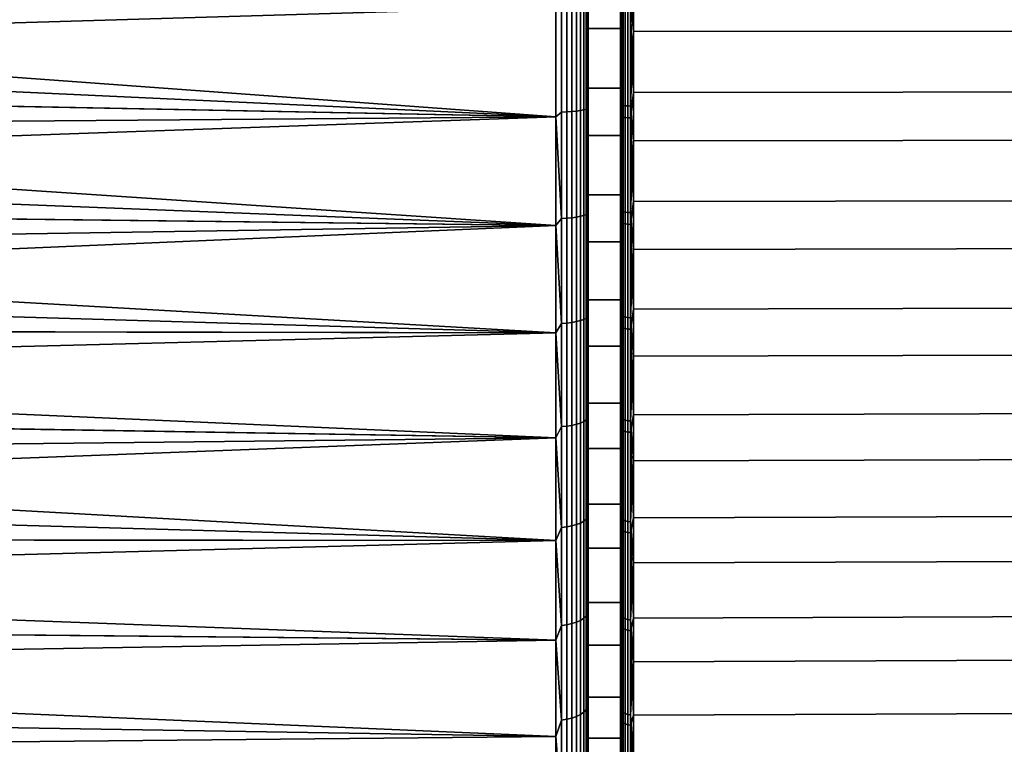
# Model space of a CAD drawing. Header units: metres. Extents: x -24 to 94, y -256 to 25.
# Tile 146 of 195: x 49 to 64, y -13 to -2. Entities that reach past the tile are written whole.
import ezdxf

# ---------------------------------------------------------------- set-up
doc = ezdxf.new("R2010")
doc.units = ezdxf.units.M
doc.layers.add('solid_10_061_003_XXX', color=7, linetype='CONTINUOUS')

msp = doc.modelspace()

# ---------------------------------------------------------------- linework, layer by layer
at = {"layer": 'solid_10_061_003_XXX'}
for points in [[(57.5, -0.371085, 65.552528), (57.5, -2.03853, 65.634842), (57.5, -1.657244, 65.556122)], [(58, -0.371097, 65.552528), (58, -2.038578, 65.634842), (57.5, -2.03853, 65.634842), (57.5, -0.371085, 65.552528)], [(58, -0.371097, 65.552528), (58, -0.374366, 65.204582), (58, -2.065858, 65.287956), (58, -2.038578, 65.634842)], [(58.00502, -1.567256, 65.206711), (58, -2.065858, 65.287956), (58, -0.374366, 65.204582)], [(58.156956, -1.576769, 65.056229), (58.201744, -0.379366, 65.004639), (58.201744, -2.084226, 65.088799)], [(58.201744, -2.084226, 65.088799), (58.201744, -0.379366, 65.004639), (70.706161, -0.377728, 65.113754), (70.706161, -2.075155, 65.197548)], [(34.57494, -1.170692, 65.027428), (57, -1.70606, 65.058281), (57, -3.404166, 65.232849), (34.541634, -1.764391, 65.06234)], [(58, -2.961337, 114.270294), (58, -1.298152, 114.41581), (57.5, -1.298162, 114.415802), (57.5, -2.961333, 114.270294)], [(57.5, -2.961333, 114.270294), (57.5, -1.298162, 114.415802), (57.5, -1.657245, 114.443878), (57.5, -3.314856, 114.274719)], [(58, -2.961337, 114.270294), (58, -3.005813, 114.615402), (58, -1.318723, 114.763161), (58, -1.298152, 114.41581)], [(58.00502, -1.751349, 114.780968), (58, -1.318723, 114.763161), (58, -3.005813, 114.615402)], [(58.156956, -1.761979, 114.931374), (58.201744, -3.027705, 114.814209), (58.201744, -1.327264, 114.962982)], [(58.201744, -1.327264, 114.962982), (58.201744, -3.027705, 114.814209), (70.706161, -3.01449, 114.705887), (70.706161, -1.321468, 114.854012)], [(57.086823, -1.669308, 114.936592), (57, -1.70606, 114.941719), (57, -3.404166, 114.767151), (57.086823, -3.331161, 114.769409)], [(57.086823, -1.669308, 65.063408), (57.086823, -3.331161, 65.230591), (57, -3.404166, 65.232849), (57, -1.70606, 65.058281)], [(57.086823, -3.331161, 65.230591), (57.086823, -1.669308, 65.063408), (57.171093, -1.6678, 65.085945), (57.171093, -3.328151, 65.252975)], [(57.086823, -1.669308, 114.936592), (57.086823, -3.331161, 114.769409), (57.171093, -3.328151, 114.747025), (57.171093, -1.6678, 114.914055)], [(57.171093, -3.328151, 65.252975), (57.171093, -1.6678, 65.085945), (57.250153, -1.665336, 65.122749), (57.250153, -3.323234, 65.289536)], [(57.171093, -1.6678, 114.914055), (57.171093, -3.328151, 114.747025), (57.250153, -3.323234, 114.710464), (57.250153, -1.665336, 114.877251)], [(57.250153, -3.323234, 65.289536), (57.250153, -1.665336, 65.122749), (57.321594, -1.661991, 65.172714), (57.321594, -3.31656, 65.339165)], [(57.250153, -1.665336, 114.877251), (57.250153, -3.323234, 114.710464), (57.321594, -3.31656, 114.660835), (57.321594, -1.661991, 114.827286)], [(57.321594, -3.31656, 65.339165), (57.321594, -1.661991, 65.172714), (57.383247, -1.657868, 65.234299), (57.383247, -3.308332, 65.400337)], [(57.321594, -1.661991, 114.827286), (57.321594, -3.31656, 114.660835), (57.383247, -3.308332, 114.599663), (57.383247, -1.657868, 114.765701)], [(57.383247, -3.308332, 65.400337), (57.383247, -1.657868, 65.234299), (57.433231, -1.653092, 65.305649), (57.433231, -3.298802, 65.471207)], [(57.383247, -1.657868, 114.765701), (57.383247, -3.308332, 114.599663), (57.433231, -3.298802, 114.528793), (57.433231, -1.653092, 114.694351)], [(57.433231, -3.298802, 65.471207), (57.433231, -1.653092, 65.305649), (57.470024, -1.647809, 65.384575), (57.470024, -3.288258, 65.549606)], [(57.433231, -1.653092, 114.694351), (57.433231, -3.298802, 114.528793), (57.470024, -3.288258, 114.450394), (57.470024, -1.647809, 114.615425)], [(57.470024, -3.288258, 65.549606), (57.470024, -1.647809, 65.384575), (57.492508, -1.642179, 65.468681), (57.492508, -3.277023, 65.633148)], [(57.470024, -1.647809, 114.615425), (57.470024, -3.288258, 114.450394), (57.492508, -3.277023, 114.366852), (57.492508, -1.642179, 114.531319)], [(57.492508, -1.642179, 65.468681), (57.5, -1.657244, 65.556122), (57.5, -3.314854, 65.725281), (57.492508, -3.277023, 65.633148)], [(57.492508, -1.642179, 114.531319), (57.492508, -3.277023, 114.366852), (57.5, -3.314856, 114.274719), (57.5, -1.657245, 114.443878)], [(57.5, -2.03853, 65.634842), (57.5, -3.314854, 65.725281), (57.5, -1.657244, 65.556122)], [(58.00502, -3.219765, 65.36676), (58, -2.065858, 65.287956), (58.00502, -1.567256, 65.206711)], [(58.00502, -3.219765, 65.36676), (58.00502, -1.567256, 65.206711), (58.019943, -1.56994, 65.164261), (58.019943, -3.225278, 65.324585)], [(58.019943, -3.225278, 65.324585), (58.019943, -1.56994, 65.164261), (58.044018, -1.572344, 65.126221), (58.044018, -3.230218, 65.286789)], [(58.044018, -3.230218, 65.286789), (58.044018, -1.572344, 65.126221), (58.076012, -1.574347, 65.094536), (58.076012, -3.234334, 65.255302)], [(58.076012, -3.234334, 65.255302), (58.076012, -1.574347, 65.094536), (58.114307, -1.575848, 65.070801), (58.114307, -3.237416, 65.23172)], [(58.114307, -3.237416, 65.23172), (58.114307, -1.575848, 65.070801), (58.156956, -1.576769, 65.056229), (58.156956, -3.239308, 65.217247)], [(58.156956, -3.239308, 65.217247), (58.156956, -1.576769, 65.056229), (58.201744, -2.084226, 65.088799)], [(34.49329, -2.368126, 114.887589), (34.431473, -2.973733, 114.82251), (57, -3.404166, 114.767151), (57, -1.70606, 114.941719)], [(34.540878, -1.767866, 114.937416), (34.49329, -2.368126, 114.887589), (57, -1.70606, 114.941719)], [(34.494244, -2.363684, 65.111992), (34.541634, -1.764391, 65.06234), (57, -3.404166, 65.232849)], [(58.00502, -1.751349, 114.780968), (58, -3.005813, 114.615402), (58.00502, -3.402624, 114.60865)], [(58.00502, -1.751349, 114.780968), (58.00502, -3.402624, 114.60865), (58.019943, -3.40845, 114.650787), (58.019943, -1.754348, 114.823395)], [(58.019943, -1.754348, 114.823395), (58.019943, -3.40845, 114.650787), (58.044018, -3.413671, 114.688538), (58.044018, -1.757035, 114.861412)], [(58.044018, -1.757035, 114.861412), (58.044018, -3.413671, 114.688538), (58.076012, -3.41802, 114.719994), (58.076012, -1.759274, 114.893089)], [(58.076012, -1.759274, 114.893089), (58.076012, -3.41802, 114.719994), (58.114307, -3.421277, 114.743553), (58.114307, -1.76095, 114.916809)], [(58.114307, -1.76095, 114.916809), (58.114307, -3.421277, 114.743553), (58.156956, -3.423277, 114.758011), (58.156956, -1.761979, 114.931374)], [(58.156956, -1.761979, 114.931374), (58.156956, -3.423277, 114.758011), (58.201744, -3.027705, 114.814209)], [(57.5, -2.03853, 65.634842), (57.5, -3.696574, 65.830765), (57.5, -3.314854, 65.725281)], [(58, -2.038578, 65.634842), (58, -3.696595, 65.830772), (57.5, -3.696574, 65.830765), (57.5, -2.03853, 65.634842)], [(58, -2.038578, 65.634842), (58, -2.065858, 65.287956), (58, -3.747573, 65.486557), (58, -3.696595, 65.830772)], [(58.00502, -3.219765, 65.36676), (58, -3.747573, 65.486557), (58, -2.065858, 65.287956)], [(58.156956, -3.239308, 65.217247), (58.201744, -2.084226, 65.088799), (58.201744, -3.779369, 65.289108)], [(58.201744, -3.779369, 65.289108), (58.201744, -2.084226, 65.088799), (70.706161, -2.075155, 65.197548), (70.706161, -3.762896, 65.39698)], [(34.432583, -2.968438, 65.176857), (34.494244, -2.363684, 65.111992), (57, -3.404166, 65.232849)], [(34.431473, -2.973733, 114.82251), (34.355297, -3.584467, 114.741699), (57, -3.404166, 114.767151)], [(34.432583, -2.968438, 65.176857), (57, -3.404166, 65.232849), (57, -5.086401, 65.522896), (34.356518, -3.578439, 65.257431)], [(57.5, -4.610671, 114.011627), (57.5, -2.961333, 114.270294), (57.5, -3.314856, 114.274719), (57.5, -4.96243, 113.992165)], [(58, -4.610701, 114.011627), (58, -2.961337, 114.270294), (57.5, -2.961333, 114.270294), (57.5, -4.610671, 114.011627)], [(58, -4.610701, 114.011627), (58, -4.678734, 114.352875), (58, -3.005813, 114.615402), (58, -2.961337, 114.270294)], [(58.00502, -3.402624, 114.60865), (58, -3.005813, 114.615402), (58, -4.678734, 114.352875)], [(58.156956, -3.423277, 114.758011), (58.201744, -4.714029, 114.549744), (58.201744, -3.027705, 114.814209)], [(58.201744, -3.027705, 114.814209), (58.201744, -4.714029, 114.549744), (70.706161, -4.693442, 114.442581), (70.706161, -3.01449, 114.705887)], [(57.086823, -3.331161, 114.769409), (57, -3.404166, 114.767151), (57.086823, -4.978137, 114.4916)], [(57.086823, -4.978137, 65.5084), (57, -3.404166, 65.232849), (57.086823, -3.331161, 65.230591)], [(57.086823, -4.978137, 65.5084), (57.086823, -3.331161, 65.230591), (57.171093, -3.328151, 65.252975), (57.171093, -4.973638, 65.530533)], [(57.086823, -3.331161, 114.769409), (57.086823, -4.978137, 114.4916), (57.171093, -4.973638, 114.469467), (57.171093, -3.328151, 114.747025)], [(57.171093, -4.973638, 65.530533), (57.171093, -3.328151, 65.252975), (57.250153, -3.323234, 65.289536), (57.250153, -4.96629, 65.566689)], [(57.171093, -3.328151, 114.747025), (57.171093, -4.973638, 114.469467), (57.250153, -4.96629, 114.433311), (57.250153, -3.323234, 114.710464)], [(57.250153, -4.96629, 65.566689), (57.250153, -3.323234, 65.289536), (57.321594, -3.31656, 65.339165), (57.321594, -4.956316, 65.615753)], [(57.250153, -3.323234, 114.710464), (57.250153, -4.96629, 114.433311), (57.321594, -4.956316, 114.384247), (57.321594, -3.31656, 114.660835)], [(57.321594, -4.956316, 65.615753), (57.321594, -3.31656, 65.339165), (57.383247, -3.308332, 65.400337), (57.383247, -4.94402, 65.676247)], [(57.321594, -3.31656, 114.660835), (57.321594, -4.956316, 114.384247), (57.383247, -4.94402, 114.323753), (57.383247, -3.308332, 114.599663)], [(57.383247, -4.94402, 65.676247), (57.383247, -3.308332, 65.400337), (57.433231, -3.298802, 65.471207), (57.433231, -4.929778, 65.746315)], [(57.383247, -3.308332, 114.599663), (57.383247, -4.94402, 114.323753), (57.433231, -4.929778, 114.253685), (57.433231, -3.298802, 114.528793)], [(57.433231, -4.929778, 65.746315), (57.433231, -3.298802, 65.471207), (57.470024, -3.288258, 65.549606), (57.470024, -4.914021, 65.823837)], [(57.433231, -3.298802, 114.528793), (57.433231, -4.929778, 114.253685), (57.470024, -4.914021, 114.176163), (57.470024, -3.288258, 114.450394)], [(57.470024, -4.914021, 65.823837), (57.470024, -3.288258, 65.549606), (57.492508, -3.277023, 65.633148), (57.492508, -4.897231, 65.906441)], [(57.470024, -3.288258, 114.450394), (57.470024, -4.914021, 114.176163), (57.492508, -4.897231, 114.093559), (57.492508, -3.277023, 114.366852)], [(57.492508, -4.897231, 65.906441), (57.492508, -3.277023, 65.633148), (57.5, -3.314854, 65.725281)], [(57.492508, -3.277023, 114.366852), (57.492508, -4.897231, 114.093559), (57.5, -3.314856, 114.274719)], [(57.492508, -4.897231, 65.906441), (57.5, -3.314854, 65.725281), (57.5, -3.696574, 65.830765), (57.5, -4.962428, 66.007835)], [(57.492508, -4.897231, 114.093559), (57.5, -4.96243, 113.992165), (57.5, -3.314856, 114.274719)], [(58.00502, -4.857894, 65.636826), (58, -3.747573, 65.486557), (58.00502, -3.219765, 65.36676)], [(58.00502, -4.857894, 65.636826), (58.00502, -3.219765, 65.36676), (58.019943, -3.225278, 65.324585), (58.019943, -4.866212, 65.595108)], [(58.019943, -4.866212, 65.595108), (58.019943, -3.225278, 65.324585), (58.044018, -3.230218, 65.286789), (58.044018, -4.873665, 65.557732)], [(58.044018, -4.873665, 65.557732), (58.044018, -3.230218, 65.286789), (58.076012, -3.234334, 65.255302), (58.076012, -4.879874, 65.526588)], [(58.076012, -4.879874, 65.526588), (58.076012, -3.234334, 65.255302), (58.114307, -3.237416, 65.23172), (58.114307, -4.884525, 65.503273)], [(58.114307, -4.884525, 65.503273), (58.114307, -3.237416, 65.23172), (58.156956, -3.239308, 65.217247), (58.156956, -4.88738, 65.488953)], [(58.156956, -4.88738, 65.488953), (58.156956, -3.239308, 65.217247), (58.201744, -3.779369, 65.289108)], [(34.264477, -4.200132, 114.644653), (34.158871, -4.820527, 114.530846), (57, -5.086401, 114.477104), (57, -3.404166, 114.767151)], [(34.355297, -3.584467, 114.741699), (34.264477, -4.200132, 114.644653), (57, -3.404166, 114.767151)], [(57.086823, -4.978137, 114.4916), (57, -3.404166, 114.767151), (57, -5.086401, 114.477104)], [(57.086823, -4.978137, 65.5084), (57, -5.086401, 65.522896), (57, -3.404166, 65.232849)], [(58.00502, -3.402624, 114.60865), (58, -4.678734, 114.352875), (58.00502, -5.038702, 114.326424)], [(58.00502, -3.402624, 114.60865), (58.00502, -5.038702, 114.326424), (58.019943, -5.04733, 114.368073), (58.019943, -3.40845, 114.650787)], [(58.019943, -3.40845, 114.650787), (58.019943, -5.04733, 114.368073), (58.044018, -5.05506, 114.405396), (58.044018, -3.413671, 114.688538)], [(58.044018, -3.413671, 114.688538), (58.044018, -5.05506, 114.405396), (58.076012, -5.061501, 114.436493), (58.076012, -3.41802, 114.719994)], [(58.076012, -3.41802, 114.719994), (58.076012, -5.061501, 114.436493), (58.114307, -5.066324, 114.459778), (58.114307, -3.421277, 114.743553)], [(58.114307, -3.421277, 114.743553), (58.114307, -5.066324, 114.459778), (58.156956, -5.069285, 114.474075), (58.156956, -3.423277, 114.758011)], [(58.156956, -3.423277, 114.758011), (58.156956, -5.069285, 114.474075), (58.201744, -4.714029, 114.549744)], [(34.265759, -4.1935, 65.354218), (34.356518, -3.578439, 65.257431), (57, -5.086401, 65.522896)], [(57.5, -3.696574, 65.830765), (57.5, -5.337252, 66.139359), (57.5, -4.962428, 66.007835)], [(58, -3.696595, 65.830772), (58, -5.337326, 66.139366), (57.5, -5.337252, 66.139359), (57.5, -3.696574, 65.830765)], [(58, -3.696595, 65.830772), (58, -3.747573, 65.486557), (58, -5.411946, 65.799507), (58, -5.337326, 66.139366)], [(58.00502, -4.857894, 65.636826), (58, -5.411946, 65.799507), (58, -3.747573, 65.486557)], [(58.156956, -4.88738, 65.488953), (58.201744, -3.779369, 65.289108), (58.201744, -5.456891, 65.604622)], [(58.201744, -5.456891, 65.604622), (58.201744, -3.779369, 65.289108), (70.706161, -3.762896, 65.39698), (70.706161, -5.433088, 65.711121)], [(34.160164, -4.813421, 65.467758), (34.265759, -4.1935, 65.354218), (57, -5.086401, 65.522896)], [(57.5, -6.238577, 113.640999), (57.5, -4.610671, 114.011627), (57.5, -4.96243, 113.992165)], [(58, -6.238595, 113.640991), (58, -4.610701, 114.011627), (57.5, -4.610671, 114.011627), (57.5, -6.238577, 113.640999)], [(58, -6.238595, 113.640991), (58, -6.329984, 113.976746), (58, -4.678734, 114.352875), (58, -4.610701, 114.011627)], [(58.00502, -5.038702, 114.326424), (58, -4.678734, 114.352875), (58, -6.329984, 113.976746)], [(58.156956, -5.069285, 114.474075), (58.201744, -6.378375, 114.170815), (58.201744, -4.714029, 114.549744)], [(58.201744, -4.714029, 114.549744), (58.201744, -6.378375, 114.170815), (70.706161, -6.350521, 114.065308), (70.706161, -4.693442, 114.442581)], [(34.158871, -4.820527, 114.530846), (34.03833, -5.445391, 114.39975), (57, -5.086401, 114.477104)], [(34.160164, -4.813421, 65.467758), (57, -5.086401, 65.522896), (57, -6.744919, 65.927071), (34.039585, -5.437943, 65.598587)], [(58.00502, -6.474327, 66.015701), (58, -5.411946, 65.799507), (58.00502, -4.857894, 65.636826)], [(58.00502, -6.474327, 66.015701), (58.00502, -4.857894, 65.636826), (58.019943, -4.866212, 65.595108), (58.019943, -6.485412, 65.97464)], [(58.019943, -6.485412, 65.97464), (58.019943, -4.866212, 65.595108), (58.044018, -4.873665, 65.557732), (58.044018, -6.495345, 65.937843)], [(58.044018, -6.495345, 65.937843), (58.044018, -4.873665, 65.557732), (58.076012, -4.879874, 65.526588), (58.076012, -6.50362, 65.907181)], [(57.086823, -4.978137, 114.4916), (57, -5.086401, 114.477104), (57.086823, -6.602878, 114.104401)], [(57.086823, -6.602878, 65.895599), (57, -5.086401, 65.522896), (57.086823, -4.978137, 65.5084)], [(57.086823, -6.602878, 65.895599), (57.086823, -4.978137, 65.5084), (57.171093, -4.973638, 65.530533), (57.171093, -6.59691, 65.917381)], [(57.086823, -4.978137, 114.4916), (57.086823, -6.602878, 114.104401), (57.171093, -6.59691, 114.082619), (57.171093, -4.973638, 114.469467)], [(57.171093, -6.59691, 65.917381), (57.171093, -4.973638, 65.530533), (57.250153, -4.96629, 65.566689), (57.250153, -6.587164, 65.952965)], [(57.171093, -4.973638, 114.469467), (57.171093, -6.59691, 114.082619), (57.250153, -6.587164, 114.047035), (57.250153, -4.96629, 114.433311)], [(57.250153, -6.587164, 65.952965), (57.250153, -4.96629, 65.566689), (57.321594, -4.956316, 65.615753), (57.321594, -6.573936, 66.001251)], [(57.250153, -4.96629, 114.433311), (57.250153, -6.587164, 114.047035), (57.321594, -6.573936, 113.998749), (57.321594, -4.956316, 114.384247)], [(57.321594, -6.573936, 66.001251), (57.321594, -4.956316, 65.615753), (57.383247, -4.94402, 65.676247), (57.383247, -6.557628, 66.060791)], [(57.321594, -4.956316, 114.384247), (57.321594, -6.573936, 113.998749), (57.383247, -6.557628, 113.939209), (57.383247, -4.94402, 114.323753)], [(57.383247, -6.557628, 66.060791), (57.383247, -4.94402, 65.676247), (57.433231, -4.929778, 65.746315), (57.433231, -6.538736, 66.129753)], [(57.383247, -4.94402, 114.323753), (57.383247, -6.557628, 113.939209), (57.433231, -6.538736, 113.870247), (57.433231, -4.929778, 114.253685)], [(57.433231, -6.538736, 66.129753), (57.433231, -4.929778, 65.746315), (57.470024, -4.914021, 65.823837), (57.470024, -6.517838, 66.206047)], [(57.433231, -4.929778, 114.253685), (57.433231, -6.538736, 113.870247), (57.470024, -6.517838, 113.793953), (57.470024, -4.914021, 114.176163)], [(57.470024, -6.517838, 66.206047), (57.470024, -4.914021, 65.823837), (57.492508, -4.897231, 65.906441), (57.492508, -6.495567, 66.287346)], [(57.470024, -4.914021, 114.176163), (57.470024, -6.517838, 113.793953), (57.492508, -6.495567, 113.712654), (57.492508, -4.897231, 114.093559)], [(57.492508, -6.495567, 66.287346), (57.492508, -4.897231, 65.906441), (57.5, -4.962428, 66.007835)], [(57.492508, -4.897231, 114.093559), (57.492508, -6.495567, 113.712654), (57.5, -4.96243, 113.992165)], [(57.492508, -6.495567, 66.287346), (57.5, -4.962428, 66.007835), (57.5, -5.337252, 66.139359), (57.5, -6.590084, 66.402954)], [(57.492508, -6.495567, 113.712654), (57.5, -6.590086, 113.597046), (57.5, -6.238577, 113.640999), (57.5, -4.96243, 113.992165)], [(58.076012, -6.50362, 65.907181), (58.076012, -4.879874, 65.526588), (58.114307, -4.884525, 65.503273), (58.114307, -6.509818, 65.884224)], [(58.114307, -6.509818, 65.884224), (58.114307, -4.884525, 65.503273), (58.156956, -4.88738, 65.488953), (58.156956, -6.513623, 65.870125)], [(58.156956, -6.513623, 65.870125), (58.156956, -4.88738, 65.488953), (58.201744, -5.456891, 65.604622)], [(33.902695, -6.074821, 114.250702), (33.751923, -6.708541, 114.083092), (57, -6.744919, 114.072929), (57, -5.086401, 114.477104)], [(34.03833, -5.445391, 114.39975), (33.902695, -6.074821, 114.250702), (57, -5.086401, 114.477104)], [(57.086823, -6.602878, 114.104401), (57, -5.086401, 114.477104), (57, -6.744919, 114.072929)], [(57.086823, -6.602878, 65.895599), (57, -6.744919, 65.927071), (57, -5.086401, 65.522896)], [(58.00502, -5.038702, 114.326424), (58, -6.329984, 113.976746), (58.00502, -6.652276, 113.935555)], [(58.00502, -5.038702, 114.326424), (58.00502, -6.652276, 113.935555), (58.019943, -6.663666, 113.976532), (58.019943, -5.04733, 114.368073)], [(58.019943, -5.04733, 114.368073), (58.019943, -6.663666, 113.976532), (58.044018, -6.673872, 114.013252), (58.044018, -5.05506, 114.405396)], [(58.044018, -5.05506, 114.405396), (58.044018, -6.673872, 114.013252), (58.076012, -6.682375, 114.043854), (58.076012, -5.061501, 114.436493)], [(58.076012, -5.061501, 114.436493), (58.076012, -6.682375, 114.043854), (58.114307, -6.688743, 114.066765), (58.114307, -5.066324, 114.459778)], [(58.114307, -5.066324, 114.459778), (58.114307, -6.688743, 114.066765), (58.156956, -6.692653, 114.080833), (58.156956, -5.069285, 114.474075)], [(58.156956, -5.069285, 114.474075), (58.156956, -6.692653, 114.080833), (58.201744, -6.378375, 114.170815)], [(33.903858, -6.067172, 65.747383), (34.039585, -5.437943, 65.598587), (57, -6.744919, 65.927071)], [(57.5, -5.337252, 66.139359), (57.5, -6.953189, 66.559227), (57.5, -6.590084, 66.402954)], [(58, -5.337326, 66.139366), (58, -6.953211, 66.559242), (57.5, -6.953189, 66.559227), (57.5, -5.337252, 66.139359)], [(58, -5.337326, 66.139366), (58, -5.411946, 65.799507), (58, -7.050957, 66.225288), (58, -6.953211, 66.559242)], [(58.00502, -6.474327, 66.015701), (58, -7.050957, 66.225288), (58, -5.411946, 65.799507)], [(58.156956, -6.513623, 65.870125), (58.201744, -5.456891, 65.604622), (58.201744, -7.10897, 66.03389)], [(58.201744, -7.10897, 66.03389), (58.201744, -5.456891, 65.604622), (70.706161, -5.433088, 65.711121), (70.706161, -7.07795, 66.138512)], [(33.752937, -6.700829, 65.914757), (33.903858, -6.067172, 65.747383), (57, -6.744919, 65.927071)], [(57.5, -7.837295, 113.160164), (57.5, -6.238577, 113.640999), (57.5, -6.590086, 113.597046)], [(58, -7.837356, 113.160149), (58, -6.238595, 113.640991), (57.5, -6.238577, 113.640999), (57.5, -7.837295, 113.160164)], [(58, -7.837356, 113.160149), (58, -7.951573, 113.488838), (58, -6.329984, 113.976746), (58, -6.238595, 113.640991)], [(58.00502, -6.652276, 113.935555), (58, -6.329984, 113.976746), (58, -7.951573, 113.488838)], [(58.156956, -6.692653, 114.080833), (58.201744, -8.012981, 113.679192), (58.201744, -6.378375, 114.170815)], [(58.201744, -6.378375, 114.170815), (58.201744, -8.012981, 113.679192), (70.706161, -7.978002, 113.575829), (70.706161, -6.350521, 114.065308)], [(57.383247, -8.141947, 66.552246), (57.383247, -6.557628, 66.060791), (57.433231, -6.538736, 66.129753), (57.433231, -8.118491, 66.619797)], [(57.383247, -6.557628, 113.939209), (57.383247, -8.141947, 113.447754), (57.433231, -8.118491, 113.380203), (57.433231, -6.538736, 113.870247)], [(57.433231, -8.118491, 66.619797), (57.433231, -6.538736, 66.129753), (57.470024, -6.517838, 66.206047), (57.470024, -8.092544, 66.694527)], [(57.433231, -6.538736, 113.870247), (57.433231, -8.118491, 113.380203), (57.470024, -8.092544, 113.305473), (57.470024, -6.517838, 113.793953)], [(57.470024, -8.092544, 66.694527), (57.470024, -6.517838, 66.206047), (57.492508, -6.495567, 66.287346), (57.492508, -8.064892, 66.774155)], [(57.470024, -6.517838, 113.793953), (57.470024, -8.092544, 113.305473), (57.492508, -8.064892, 113.225845), (57.492508, -6.495567, 113.712654)], [(57.492508, -8.064892, 66.774155), (57.492508, -6.495567, 66.287346), (57.5, -6.590084, 66.402954)], [(57.492508, -6.495567, 113.712654), (57.492508, -8.064892, 113.225845), (57.5, -6.590086, 113.597046)], [(58.00502, -8.061843, 66.501701), (58, -7.050957, 66.225288), (58.00502, -6.474327, 66.015701)], [(58.00502, -8.061843, 66.501701), (58.00502, -6.474327, 66.015701), (58.019943, -6.485412, 65.97464), (58.019943, -8.075646, 66.461464)], [(58.019943, -8.075646, 66.461464), (58.019943, -6.485412, 65.97464), (58.044018, -6.495345, 65.937843), (58.044018, -8.088015, 66.425415)], [(58.044018, -8.088015, 66.425415), (58.044018, -6.495345, 65.937843), (58.076012, -6.50362, 65.907181), (58.076012, -8.09832, 66.395378)], [(58.076012, -8.09832, 66.395378), (58.076012, -6.50362, 65.907181), (58.114307, -6.509818, 65.884224), (58.114307, -8.106037, 66.372887)], [(58.114307, -8.106037, 66.372887), (58.114307, -6.509818, 65.884224), (58.156956, -6.513623, 65.870125), (58.156956, -8.110775, 66.359077)], [(58.156956, -8.110775, 66.359077), (58.156956, -6.513623, 65.870125), (58.201744, -7.10897, 66.03389)], [(33.752937, -6.700829, 65.914757), (57, -6.744919, 65.927071), (57, -8.37199, 66.443474), (33.586758, -7.338581, 66.101357)], [(57.086823, -6.602878, 114.104401), (57, -6.744919, 114.072929), (57.086823, -8.19813, 113.60955)], [(57.086823, -8.19813, 66.39045), (57, -6.744919, 65.927071), (57.086823, -6.602878, 65.895599)], [(57.086823, -8.19813, 66.39045), (57.086823, -6.602878, 65.895599), (57.171093, -6.59691, 65.917381), (57.171093, -8.190721, 66.411789)], [(57.086823, -6.602878, 114.104401), (57.086823, -8.19813, 113.60955), (57.171093, -8.190721, 113.588211), (57.171093, -6.59691, 114.082619)], [(57.171093, -8.190721, 66.411789), (57.171093, -6.59691, 65.917381), (57.250153, -6.587164, 65.952965), (57.250153, -8.178619, 66.446632)], [(57.171093, -6.59691, 114.082619), (57.171093, -8.190721, 113.588211), (57.250153, -8.178619, 113.553368), (57.250153, -6.587164, 114.047035)], [(57.250153, -8.178619, 66.446632), (57.250153, -6.587164, 65.952965), (57.321594, -6.573936, 66.001251), (57.321594, -8.162194, 66.493935)], [(57.250153, -6.587164, 114.047035), (57.250153, -8.178619, 113.553368), (57.321594, -8.162194, 113.506065), (57.321594, -6.573936, 113.998749)], [(57.321594, -8.162194, 66.493935), (57.321594, -6.573936, 66.001251), (57.383247, -6.557628, 66.060791), (57.383247, -8.141947, 66.552246)], [(57.321594, -6.573936, 113.998749), (57.321594, -8.162194, 113.506065), (57.383247, -8.141947, 113.447754), (57.383247, -6.557628, 113.939209)], [(57.492508, -8.064892, 66.774155), (57.5, -6.590084, 66.402954), (57.5, -6.953189, 66.559227), (57.5, -8.187317, 66.908493)], [(57.492508, -8.064892, 113.225845), (57.5, -8.187319, 113.091507), (57.5, -7.837295, 113.160164), (57.5, -6.590086, 113.597046)], [(58.00502, -6.652276, 113.935555), (58, -7.951573, 113.488838), (58.00502, -8.236139, 113.437775)], [(58.00502, -6.652276, 113.935555), (58.00502, -8.236139, 113.437775), (58.019943, -8.250241, 113.477905), (58.019943, -6.663666, 113.976532)], [(58.019943, -6.663666, 113.976532), (58.019943, -8.250241, 113.477905), (58.044018, -8.262877, 113.513863), (58.044018, -6.673872, 114.013252)], [(58.044018, -6.673872, 114.013252), (58.044018, -8.262877, 113.513863), (58.076012, -8.273404, 113.543823), (58.076012, -6.682375, 114.043854)], [(58.076012, -6.682375, 114.043854), (58.076012, -8.273404, 113.543823), (58.114307, -8.281289, 113.566261), (58.114307, -6.688743, 114.066765)], [(58.114307, -6.688743, 114.066765), (58.114307, -8.281289, 113.566261), (58.156956, -8.28613, 113.580032), (58.156956, -6.692653, 114.080833)], [(58.156956, -6.692653, 114.080833), (58.156956, -8.28613, 113.580032), (58.201744, -8.012981, 113.679192)], [(33.585953, -7.34622, 113.896301), (33.404697, -7.988399, 113.689354), (57, -8.37199, 113.556526), (57, -6.744919, 114.072929)], [(33.751923, -6.708541, 114.083092), (33.585953, -7.34622, 113.896301), (57, -6.744919, 114.072929)], [(57.086823, -8.19813, 113.60955), (57, -6.744919, 114.072929), (57, -8.37199, 113.556526)], [(57.086823, -8.19813, 66.39045), (57, -8.37199, 66.443474), (57, -6.744919, 65.927071)], [(57.5, -6.953189, 66.559227), (57.5, -8.536559, 67.088348), (57.5, -8.187317, 66.908493)], [(58, -6.953211, 66.559242), (58, -8.536638, 67.088379), (57.5, -8.536559, 67.088348), (57.5, -6.953189, 66.559227)], [(58, -6.953211, 66.559242), (58, -7.050957, 66.225288), (58, -8.657196, 66.761971), (58, -8.536638, 67.088379)], [(58.00502, -8.061843, 66.501701), (58, -8.657196, 66.761971), (58, -7.050957, 66.225288)], [(58.156956, -8.110775, 66.359077), (58.201744, -7.10897, 66.03389), (58.201744, -8.727904, 66.57489)], [(58.201744, -8.727904, 66.57489), (58.201744, -7.10897, 66.03389), (70.706161, -7.07795, 66.138512), (70.706161, -8.689816, 66.677155)], [(33.405247, -7.980947, 66.308136), (33.586758, -7.338581, 66.101357), (57, -8.37199, 66.443474)], [(57.5, -9.399594, 112.571312), (57.5, -7.837295, 113.160164), (57.5, -8.187319, 113.091507)], [(58, -9.399615, 112.571304), (58, -7.837356, 113.160149), (57.5, -7.837295, 113.160164), (57.5, -9.399594, 112.571312)], [(58, -9.399615, 112.571304), (58, -9.536215, 112.891342), (58, -7.951573, 113.488838), (58, -7.837356, 113.160149)], [(33.404697, -7.988399, 113.689354), (33.208134, -8.634985, 113.461395), (57, -8.37199, 113.556526)], [(33.405247, -7.980947, 66.308136), (57, -8.37199, 66.443474), (57, -9.960028, 67.069717), (33.208374, -8.627829, 66.535973)], [(57.470024, -9.631105, 67.287094), (57.470024, -8.092544, 66.694527), (57.492508, -8.064892, 66.774155), (57.492508, -9.598198, 67.3647)], [(57.470024, -8.092544, 113.305473), (57.470024, -9.631105, 112.712906), (57.492508, -9.598198, 112.6353), (57.492508, -8.064892, 113.225845)], [(57.492508, -9.598198, 67.3647), (57.492508, -8.064892, 66.774155), (57.5, -8.187317, 66.908493)], [(57.492508, -8.064892, 113.225845), (57.492508, -9.598198, 112.6353), (57.5, -8.187319, 113.091507)], [(58.00502, -8.236139, 113.437775), (58, -7.951573, 113.488838), (58, -9.536215, 112.891342)], [(58.00502, -9.613354, 67.092644), (58, -8.657196, 66.761971), (58.00502, -8.061843, 66.501701)], [(58.00502, -9.613354, 67.092644), (58.00502, -8.061843, 66.501701), (58.019943, -8.075646, 66.461464), (58.019943, -9.629813, 67.053421)], [(58.019943, -9.629813, 67.053421), (58.019943, -8.075646, 66.461464), (58.044018, -8.088015, 66.425415), (58.044018, -9.644562, 67.01828)], [(58.156956, -8.28613, 113.580032), (58.201744, -9.610227, 113.077164), (58.201744, -8.012981, 113.679192)], [(58.201744, -8.012981, 113.679192), (58.201744, -9.610227, 113.077164), (70.706161, -9.568274, 112.976425), (70.706161, -7.978002, 113.575829)], [(57.086823, -8.19813, 113.60955), (57, -8.37199, 113.556526), (57.086823, -9.756766, 113.009254)], [(57.086823, -9.756766, 66.990746), (57, -8.37199, 66.443474), (57.086823, -8.19813, 66.39045)], [(57.086823, -9.756766, 66.990746), (57.086823, -8.19813, 66.39045), (57.171093, -8.190721, 66.411789), (57.171093, -9.747949, 67.011543)], [(57.086823, -8.19813, 113.60955), (57.086823, -9.756766, 113.009254), (57.171093, -9.747949, 112.988457), (57.171093, -8.190721, 113.588211)], [(57.171093, -9.747949, 67.011543), (57.171093, -8.190721, 66.411789), (57.250153, -8.178619, 66.446632), (57.250153, -9.733546, 67.045502)], [(57.171093, -8.190721, 113.588211), (57.171093, -9.747949, 112.988457), (57.250153, -9.733546, 112.954498), (57.250153, -8.178619, 113.553368)], [(57.250153, -9.733546, 67.045502), (57.250153, -8.178619, 66.446632), (57.321594, -8.162194, 66.493935), (57.321594, -9.714, 67.091606)], [(57.250153, -8.178619, 113.553368), (57.250153, -9.733546, 112.954498), (57.321594, -9.714, 112.908394), (57.321594, -8.162194, 113.506065)], [(57.321594, -9.714, 67.091606), (57.321594, -8.162194, 66.493935), (57.383247, -8.141947, 66.552246), (57.383247, -9.689901, 67.14843)], [(57.321594, -8.162194, 113.506065), (57.321594, -9.714, 112.908394), (57.383247, -9.689901, 112.85157), (57.383247, -8.141947, 113.447754)], [(57.383247, -9.689901, 67.14843), (57.383247, -8.141947, 66.552246), (57.433231, -8.118491, 66.619797), (57.433231, -9.661987, 67.214264)], [(57.383247, -8.141947, 113.447754), (57.383247, -9.689901, 112.85157), (57.433231, -9.661987, 112.785736), (57.433231, -8.118491, 113.380203)], [(57.433231, -9.661987, 67.214264), (57.433231, -8.118491, 66.619797), (57.470024, -8.092544, 66.694527), (57.470024, -9.631105, 67.287094)], [(57.433231, -8.118491, 113.380203), (57.433231, -9.661987, 112.785736), (57.470024, -9.631105, 112.712906), (57.470024, -8.092544, 113.305473)], [(57.492508, -9.598198, 67.3647), (57.5, -8.187317, 66.908493), (57.5, -8.536559, 67.088348), (57.5, -9.745144, 67.521523)], [(57.492508, -9.598198, 112.6353), (57.5, -9.745146, 112.478477), (57.5, -9.399594, 112.571312), (57.5, -8.187319, 113.091507)], [(58.044018, -9.644562, 67.01828), (58.044018, -8.088015, 66.425415), (58.076012, -8.09832, 66.395378), (58.076012, -9.65685, 66.988998)], [(58.076012, -9.65685, 66.988998), (58.076012, -8.09832, 66.395378), (58.114307, -8.106037, 66.372887), (58.114307, -9.666053, 66.967072)], [(58.114307, -9.666053, 66.967072), (58.114307, -8.106037, 66.372887), (58.156956, -8.110775, 66.359077), (58.156956, -9.671702, 66.953606)], [(58.156956, -9.671702, 66.953606), (58.156956, -8.110775, 66.359077), (58.201744, -8.727904, 66.57489)], [(32.996166, -9.286447, 113.211243), (32.769058, -9.942319, 112.937965), (57, -9.960028, 112.930283), (57, -8.37199, 113.556526)], [(33.208134, -8.634985, 113.461395), (32.996166, -9.286447, 113.211243), (57, -8.37199, 113.556526)], [(57.086823, -9.756766, 113.009254), (57, -8.37199, 113.556526), (57, -9.960028, 112.930283)], [(57.086823, -9.756766, 66.990746), (57, -9.960028, 67.069717), (57, -8.37199, 66.443474)], [(58.00502, -8.236139, 113.437775), (58, -9.536215, 112.891342), (58.00502, -9.783218, 112.835327)], [(58.00502, -8.236139, 113.437775), (58.00502, -9.783218, 112.835327), (58.019943, -9.799969, 112.874428), (58.019943, -8.250241, 113.477905)], [(58.019943, -8.250241, 113.477905), (58.019943, -9.799969, 112.874428), (58.044018, -9.814979, 112.909454), (58.044018, -8.262877, 113.513863)], [(58.044018, -8.262877, 113.513863), (58.044018, -9.814979, 112.909454), (58.076012, -9.827483, 112.938644), (58.076012, -8.273404, 113.543823)], [(58.076012, -8.273404, 113.543823), (58.076012, -9.827483, 112.938644), (58.114307, -9.836848, 112.960503), (58.114307, -8.281289, 113.566261)], [(58.114307, -8.281289, 113.566261), (58.114307, -9.836848, 112.960503), (58.156956, -9.842598, 112.973923), (58.156956, -8.28613, 113.580032)], [(58.156956, -8.28613, 113.580032), (58.156956, -9.842598, 112.973923), (58.201744, -9.610227, 113.077164)], [(32.996063, -9.279692, 66.786057), (33.208374, -8.627829, 66.535973), (57, -9.960028, 67.069717)], [(57.5, -8.536559, 67.088348), (57.5, -10.080271, 67.72435), (57.5, -9.745144, 67.521523)], [(58, -8.536638, 67.088379), (58, -10.080287, 67.724358), (57.5, -10.080271, 67.72435), (57.5, -8.536559, 67.088348)], [(58, -8.536638, 67.088379), (58, -8.657196, 66.761971), (58, -10.222968, 67.40699), (58, -10.080287, 67.724358)], [(58.00502, -9.613354, 67.092644), (58, -10.222968, 67.40699), (58, -8.657196, 66.761971)], [(58.156956, -9.671702, 66.953606), (58.201744, -8.727904, 66.57489), (58.201744, -10.306144, 67.225113)], [(58.201744, -10.306144, 67.225113), (58.201744, -8.727904, 66.57489), (70.706161, -8.689816, 66.677155), (70.706161, -10.261167, 67.324539)], [(32.768585, -9.936067, 67.059326), (32.996063, -9.279692, 66.786057), (57, -9.960028, 67.069717)], [(57.5, -10.917932, 111.877281), (57.5, -9.399594, 112.571312), (57.5, -9.745146, 112.478477)], [(58, -10.918006, 111.877243), (58, -9.399615, 112.571304), (57.5, -9.399594, 112.571312), (57.5, -10.917932, 111.877281)], [(58, -10.918006, 111.877243), (58, -11.076256, 112.187149), (58, -9.536215, 112.891342), (58, -9.399615, 112.571304)], [(57.470024, -11.126654, 67.981094), (57.470024, -9.631105, 67.287094), (57.492508, -9.598198, 67.3647), (57.492508, -11.088635, 68.056335)], [(57.470024, -9.631105, 112.712906), (57.470024, -11.126654, 112.018906), (57.492508, -11.088635, 111.943665), (57.492508, -9.598198, 112.6353)], [(57.492508, -11.088635, 68.056335), (57.492508, -9.598198, 67.3647), (57.5, -9.745144, 67.521523)], [(57.492508, -9.598198, 112.6353), (57.492508, -11.088635, 111.943665), (57.5, -9.745146, 112.478477)], [(58.00502, -9.783218, 112.835327), (58, -9.536215, 112.891342), (58, -11.076256, 112.187149)], [(58.201744, -9.610227, 113.077164), (58.201744, -11.162665, 112.367538), (70.706161, -11.113928, 112.269905), (70.706161, -9.568274, 112.976425)], [(57.086823, -11.271827, 67.69381), (57.086823, -9.756766, 66.990746), (57.171093, -9.747949, 67.011543), (57.171093, -11.26164, 67.713966)], [(57.086823, -9.756766, 113.009254), (57.086823, -11.271827, 112.30619), (57.171093, -11.26164, 112.286034), (57.171093, -9.747949, 112.988457)], [(57.171093, -11.26164, 67.713966), (57.171093, -9.747949, 67.011543), (57.250153, -9.733546, 67.045502), (57.250153, -11.245002, 67.746895)], [(57.171093, -9.747949, 112.988457), (57.171093, -11.26164, 112.286034), (57.250153, -11.245002, 112.253105), (57.250153, -9.733546, 112.954498)], [(57.250153, -11.245002, 67.746895), (57.250153, -9.733546, 67.045502), (57.321594, -9.714, 67.091606), (57.321594, -11.222419, 67.791588)], [(57.250153, -9.733546, 112.954498), (57.250153, -11.245002, 112.253105), (57.321594, -11.222419, 112.208412), (57.321594, -9.714, 112.908394)], [(57.321594, -11.222419, 67.791588), (57.321594, -9.714, 67.091606), (57.383247, -9.689901, 67.14843), (57.383247, -11.194579, 67.84668)], [(57.321594, -9.714, 112.908394), (57.321594, -11.222419, 112.208412), (57.383247, -11.194579, 112.15332), (57.383247, -9.689901, 112.85157)], [(57.383247, -11.194579, 67.84668), (57.383247, -9.689901, 67.14843), (57.433231, -9.661987, 67.214264), (57.433231, -11.16233, 67.9105)], [(57.383247, -9.689901, 112.85157), (57.383247, -11.194579, 112.15332), (57.433231, -11.16233, 112.0895), (57.433231, -9.661987, 112.785736)], [(57.433231, -11.16233, 67.9105), (57.433231, -9.661987, 67.214264), (57.470024, -9.631105, 67.287094), (57.470024, -11.126654, 67.981094)], [(57.433231, -9.661987, 112.785736), (57.433231, -11.16233, 112.0895), (57.470024, -11.126654, 112.018906), (57.470024, -9.631105, 112.712906)], [(57.492508, -11.088635, 68.056335), (57.5, -9.745144, 67.521523), (57.5, -10.080271, 67.72435), (57.5, -11.256489, 68.238991)], [(57.492508, -11.088635, 111.943665), (57.5, -11.25649, 111.761009), (57.5, -10.917932, 111.877281), (57.5, -9.745146, 112.478477)], [(58.00502, -11.121928, 67.785904), (58, -10.222968, 67.40699), (58.00502, -9.613354, 67.092644)], [(58.00502, -11.121928, 67.785904), (58.00502, -9.613354, 67.092644), (58.019943, -9.629813, 67.053421), (58.019943, -11.140971, 67.747864)], [(58.019943, -11.140971, 67.747864), (58.019943, -9.629813, 67.053421), (58.044018, -9.644562, 67.01828), (58.044018, -11.158034, 67.713783)], [(58.044018, -11.158034, 67.713783), (58.044018, -9.644562, 67.01828), (58.076012, -9.65685, 66.988998), (58.076012, -11.17225, 67.685394)], [(58.076012, -11.17225, 67.685394), (58.076012, -9.65685, 66.988998), (58.114307, -9.666053, 66.967072), (58.114307, -11.182897, 67.664131)], [(58.114307, -11.182897, 67.664131), (58.114307, -9.666053, 66.967072), (58.156956, -9.671702, 66.953606), (58.156956, -11.189434, 67.65107)], [(58.156956, -9.842598, 112.973923), (58.201744, -11.162665, 112.367538), (58.201744, -9.610227, 113.077164)], [(58.156956, -11.189434, 67.65107), (58.156956, -9.671702, 66.953606), (58.201744, -10.306144, 67.225113)], [(57.086823, -9.756766, 113.009254), (57, -9.960028, 112.930283), (57.086823, -11.271827, 112.30619)], [(57.086823, -11.271827, 67.69381), (57, -9.960028, 67.069717), (57.086823, -9.756766, 66.990746)], [(58.00502, -9.783218, 112.835327), (58, -11.076256, 112.187149), (58.00502, -11.286603, 112.130882)], [(58.00502, -9.783218, 112.835327), (58.00502, -11.286603, 112.130882), (58.019943, -11.305927, 112.168777), (58.019943, -9.799969, 112.874428)], [(58.019943, -9.799969, 112.874428), (58.019943, -11.305927, 112.168777), (58.044018, -11.323243, 112.202728), (58.044018, -9.814979, 112.909454)], [(58.044018, -9.814979, 112.909454), (58.044018, -11.323243, 112.202728), (58.076012, -11.337669, 112.231018), (58.076012, -9.827483, 112.938644)], [(58.076012, -9.827483, 112.938644), (58.076012, -11.337669, 112.231018), (58.114307, -11.348475, 112.252205), (58.114307, -9.836848, 112.960503)], [(58.114307, -9.836848, 112.960503), (58.114307, -11.348475, 112.252205), (58.156956, -11.355107, 112.265213), (58.156956, -9.842598, 112.973923)], [(58.156956, -9.842598, 112.973923), (58.156956, -11.355107, 112.265213), (58.201744, -11.162665, 112.367538)], [(32.527016, -10.601808, 112.640709), (32.270546, -11.263856, 112.318726), (57, -11.501626, 112.197128), (57, -9.960028, 112.930283)], [(32.768585, -9.936067, 67.059326), (57, -9.960028, 67.069717), (57, -11.501626, 67.802872), (32.526146, -10.596157, 67.356644)], [(32.769058, -9.942319, 112.937965), (32.527016, -10.601808, 112.640709), (57, -9.960028, 112.930283)], [(57.086823, -11.271827, 112.30619), (57, -9.960028, 112.930283), (57, -11.501626, 112.197128)], [(57.086823, -11.271827, 67.69381), (57, -11.501626, 67.802872), (57, -9.960028, 67.069717)], [(57.5, -10.080271, 67.72435), (57.5, -11.576857, 68.464149), (57.5, -11.256489, 68.238991)], [(58, -10.080287, 67.724358), (58, -11.576918, 68.46418), (57.5, -11.576857, 68.464149), (57.5, -10.080271, 67.72435)], [(58, -10.080287, 67.724358), (58, -10.222968, 67.40699), (58, -11.741142, 68.157417), (58, -11.576918, 68.46418)], [(58.00502, -11.121928, 67.785904), (58, -11.741142, 68.157417), (58, -10.222968, 67.40699)], [(58.156956, -11.189434, 67.65107), (58.201744, -10.306144, 67.225113), (58.201744, -11.836332, 67.981529)], [(58.201744, -11.836332, 67.981529), (58.201744, -10.306144, 67.225113), (70.706161, -10.261167, 67.324539), (70.706161, -11.784672, 68.077644)], [(32.269283, -11.258918, 67.67878), (32.526146, -10.596157, 67.356644), (57, -11.501626, 67.802872)], [(57.5, -12.385503, 111.081169), (57.5, -10.917932, 111.877281), (57.5, -11.25649, 111.761009)], [(58, -12.38552, 111.081161), (58, -10.918006, 111.877243), (57.5, -10.917932, 111.877281), (57.5, -12.385503, 111.081169)], [(58, -12.38552, 111.081161), (58, -12.564737, 111.37944), (58, -11.076256, 112.187149), (58, -10.918006, 111.877243)], [(57.470024, -12.572507, 68.773445), (57.470024, -11.126654, 67.981094), (57.492508, -11.088635, 68.056335), (57.492508, -12.529548, 68.845978)], [(57.470024, -11.126654, 112.018906), (57.470024, -12.572507, 111.226555), (57.492508, -12.529548, 111.154022), (57.492508, -11.088635, 111.943665)], [(57.492508, -12.529548, 68.845978), (57.492508, -11.088635, 68.056335), (57.5, -11.256489, 68.238991)], [(57.492508, -11.088635, 111.943665), (57.492508, -12.529548, 111.154022), (57.5, -11.25649, 111.761009)], [(58.00502, -11.286603, 112.130882), (58, -11.076256, 112.187149), (58, -12.564737, 111.37944)], [(58.00502, -12.58083, 68.578369), (58, -11.741142, 68.157417), (58.00502, -11.121928, 67.785904)], [(58.00502, -12.58083, 68.578369), (58.00502, -11.121928, 67.785904), (58.019943, -11.140971, 67.747864), (58.019943, -12.60237, 68.541695)], [(58.201744, -11.162665, 112.367538), (58.201744, -12.663061, 111.553627), (70.706161, -12.607767, 111.459549), (70.706161, -11.113928, 112.269905)], [(32.269283, -11.258918, 67.67878), (57, -11.501626, 67.802872), (57, -12.989599, 68.639511), (31.99943, -11.921639, 68.025597)], [(32.270546, -11.263856, 112.318726), (32.001057, -11.925789, 111.972153), (57, -11.501626, 112.197128)], [(57.086823, -11.271827, 112.30619), (57, -11.501626, 112.197128), (57.086823, -12.736545, 111.503502)], [(57.086823, -12.736545, 68.496498), (57, -11.501626, 67.802872), (57.086823, -11.271827, 67.69381)], [(57.086823, -12.736545, 68.496498), (57.086823, -11.271827, 67.69381), (57.171093, -11.26164, 67.713966), (57.171093, -12.725034, 68.51593)], [(57.086823, -11.271827, 112.30619), (57.086823, -12.736545, 111.503502), (57.171093, -12.725034, 111.48407), (57.171093, -11.26164, 112.286034)], [(57.171093, -12.725034, 68.51593), (57.171093, -11.26164, 67.713966), (57.250153, -11.245002, 67.746895), (57.250153, -12.706234, 68.547668)], [(57.171093, -11.26164, 112.286034), (57.171093, -12.725034, 111.48407), (57.250153, -12.706234, 111.452332), (57.250153, -11.245002, 112.253105)], [(57.250153, -12.706234, 68.547668), (57.250153, -11.245002, 67.746895), (57.321594, -11.222419, 67.791588), (57.321594, -12.680717, 68.590752)], [(57.250153, -11.245002, 112.253105), (57.250153, -12.706234, 111.452332), (57.321594, -12.680717, 111.409248), (57.321594, -11.222419, 112.208412)], [(57.321594, -12.680717, 68.590752), (57.321594, -11.222419, 67.791588), (57.383247, -11.194579, 67.84668), (57.383247, -12.649259, 68.643867)], [(57.321594, -11.222419, 112.208412), (57.321594, -12.680717, 111.409248), (57.383247, -12.649259, 111.356133), (57.383247, -11.194579, 112.15332)], [(57.383247, -12.649259, 68.643867), (57.383247, -11.194579, 67.84668), (57.433231, -11.16233, 67.9105), (57.433231, -12.61282, 68.705383)], [(57.383247, -11.194579, 112.15332), (57.383247, -12.649259, 111.356133), (57.433231, -12.61282, 111.294617), (57.433231, -11.16233, 112.0895)], [(57.433231, -12.61282, 68.705383), (57.433231, -11.16233, 67.9105), (57.470024, -11.126654, 67.981094), (57.470024, -12.572507, 68.773445)], [(57.433231, -11.16233, 112.0895), (57.433231, -12.61282, 111.294617), (57.470024, -12.572507, 111.226555), (57.470024, -11.126654, 112.018906)], [(57.492508, -12.529548, 68.845978), (57.5, -11.256489, 68.238991), (57.5, -11.576857, 68.464149), (57.5, -12.715589, 69.05809)], [(57.492508, -12.529548, 111.154022), (57.5, -12.71559, 110.94191), (57.5, -12.385503, 111.081169), (57.5, -11.25649, 111.761009)], [(58.019943, -12.60237, 68.541695), (58.019943, -11.140971, 67.747864), (58.044018, -11.158034, 67.713783), (58.044018, -12.621672, 68.508827)], [(58.044018, -12.621672, 68.508827), (58.044018, -11.158034, 67.713783), (58.076012, -11.17225, 67.685394), (58.076012, -12.637753, 68.481445)], [(58.076012, -12.637753, 68.481445), (58.076012, -11.17225, 67.685394), (58.114307, -11.182897, 67.664131), (58.114307, -12.649796, 68.460945)], [(58.114307, -12.649796, 68.460945), (58.114307, -11.182897, 67.664131), (58.156956, -11.189434, 67.65107), (58.156956, -12.65719, 68.448349)], [(58.156956, -11.355107, 112.265213), (58.201744, -12.663061, 111.553627), (58.201744, -11.162665, 112.367538)], [(58.156956, -12.65719, 68.448349), (58.156956, -11.189434, 67.65107), (58.201744, -11.836332, 67.981529)], [(58.00502, -11.286603, 112.130882), (58, -12.564737, 111.37944), (58.00502, -12.739578, 111.327599)], [(58.00502, -11.286603, 112.130882), (58.00502, -12.739578, 111.327599), (58.019943, -12.761391, 111.36412), (58.019943, -11.305927, 112.168777)], [(58.019943, -11.305927, 112.168777), (58.019943, -12.761391, 111.36412), (58.044018, -12.780935, 111.396835), (58.044018, -11.323243, 112.202728)], [(58.044018, -11.323243, 112.202728), (58.044018, -12.780935, 111.396835), (58.076012, -12.797219, 111.424103), (58.076012, -11.337669, 112.231018)], [(58.076012, -11.337669, 112.231018), (58.076012, -12.797219, 111.424103), (58.114307, -12.809415, 111.444519), (58.114307, -11.348475, 112.252205)], [(58.114307, -11.348475, 112.252205), (58.114307, -12.809415, 111.444519), (58.156956, -12.816902, 111.457054), (58.156956, -11.355107, 112.265213)], [(58.156956, -11.355107, 112.265213), (58.156956, -12.816902, 111.457054), (58.201744, -12.663061, 111.553627)], [(32.001057, -11.925789, 111.972153), (31.719496, -12.585561, 111.601013), (57, -12.989599, 111.360489), (57, -11.501626, 112.197128)], [(57.086823, -12.736545, 111.503502), (57, -11.501626, 112.197128), (57, -12.989599, 111.360489)], [(57.086823, -12.736545, 68.496498), (57, -12.989599, 68.639511), (57, -11.501626, 67.802872)], [(57.5, -11.576857, 68.464149), (57.5, -13.01957, 69.304413), (57.5, -12.715589, 69.05809)], [(58, -11.576918, 68.46418), (58, -13.019577, 69.304428), (57.5, -13.01957, 69.304413), (57.5, -11.576857, 68.464149)], [(58, -13.019577, 69.304428), (58, -11.576918, 68.46418), (58, -11.741142, 68.157417)], [(58, -13.019577, 69.304428), (58, -11.741142, 68.157417), (58, -13.204503, 69.009666), (58, -14.401533, 70.241142)], [(58.00502, -12.58083, 68.578369), (58, -13.204503, 69.009666), (58, -11.741142, 68.157417)], [(58.156956, -12.65719, 68.448349), (58.201744, -11.836332, 67.981529), (58.201744, -13.311334, 68.840599)], [(58.201744, -13.311334, 68.840599), (58.201744, -11.836332, 67.981529), (70.706161, -11.784672, 68.077644), (70.706161, -13.253229, 68.932968)], [(31.71756, -12.582256, 68.397064), (31.99943, -11.921639, 68.025597), (57, -12.989599, 68.639511)], [(57.5, -13.795197, 110.186852), (57.5, -12.385503, 111.081169), (57.5, -12.71559, 110.94191)], [(58, -13.795262, 110.186813), (58, -12.38552, 111.081161), (57.5, -12.385503, 111.081169), (57.5, -13.795197, 110.186852)], [(58, -13.795262, 110.186813), (58, -13.994617, 110.472023), (58, -12.564737, 111.37944), (58, -12.38552, 111.081161)], [(31.71756, -12.582256, 68.397064), (57, -12.989599, 68.639511), (57, -14.417008, 69.575752), (31.425953, -13.237814, 68.79245)], [(31.719496, -12.585561, 111.601013), (31.428082, -13.240265, 111.206024), (57, -12.989599, 111.360489)], [(57.321594, -14.082378, 69.485542), (57.321594, -12.680717, 68.590752), (57.383247, -12.649259, 68.643867), (57.383247, -14.047444, 69.53643)], [(57.321594, -12.680717, 111.409248), (57.321594, -14.082378, 110.514458), (57.383247, -14.047444, 110.46357), (57.383247, -12.649259, 111.356133)], [(57.383247, -14.047444, 69.53643), (57.383247, -12.649259, 68.643867), (57.433231, -12.61282, 68.705383), (57.433231, -14.006977, 69.595383)], [(57.383247, -12.649259, 111.356133), (57.383247, -14.047444, 110.46357), (57.433231, -14.006977, 110.404617), (57.433231, -12.61282, 111.294617)], [(57.433231, -14.006977, 69.595383), (57.433231, -12.61282, 68.705383), (57.470024, -12.572507, 68.773445), (57.470024, -13.962208, 69.660599)], [(57.433231, -12.61282, 111.294617), (57.433231, -14.006977, 110.404617), (57.470024, -13.962208, 110.339401), (57.470024, -12.572507, 111.226555)], [(57.470024, -13.962208, 69.660599), (57.470024, -12.572507, 68.773445), (57.492508, -12.529548, 68.845978), (57.492508, -13.914501, 69.730095)], [(57.470024, -12.572507, 111.226555), (57.470024, -13.962208, 110.339401), (57.492508, -13.914501, 110.269905), (57.492508, -12.529548, 111.154022)], [(57.492508, -13.914501, 69.730095), (57.492508, -12.529548, 68.845978), (57.5, -12.715589, 69.05809)], [(57.492508, -12.529548, 111.154022), (57.492508, -13.914501, 110.269905), (57.5, -12.71559, 110.94191)], [(58.00502, -12.739578, 111.327599), (58, -12.564737, 111.37944), (58, -13.994617, 110.472023)], [(58.00502, -13.983542, 69.466515), (58, -13.204503, 69.009666), (58.00502, -12.58083, 68.578369)], [(58.00502, -13.983542, 69.466515), (58.00502, -12.58083, 68.578369), (58.019943, -12.60237, 68.541695), (58.019943, -14.007484, 69.431358)], [(58.019943, -14.007484, 69.431358), (58.019943, -12.60237, 68.541695), (58.044018, -12.621672, 68.508827), (58.044018, -14.028938, 69.399857)], [(58.044018, -14.028938, 69.399857), (58.044018, -12.621672, 68.508827), (58.076012, -12.637753, 68.481445), (58.076012, -14.046812, 69.373611)], [(58.076012, -14.046812, 69.373611), (58.076012, -12.637753, 68.481445), (58.114307, -12.649796, 68.460945), (58.114307, -14.060198, 69.353951)], [(58.201744, -12.663061, 111.553627), (58.201744, -14.104413, 110.639221), (70.706161, -14.042824, 110.549141), (70.706161, -12.607767, 111.459549)], [(57.086823, -12.736545, 111.503502), (57, -12.989599, 111.360489), (57.086823, -14.144379, 110.604774)], [(57.086823, -14.144379, 69.395226), (57, -12.989599, 68.639511), (57.086823, -12.736545, 68.496498)], [(57.086823, -14.144379, 69.395226), (57.086823, -12.736545, 68.496498), (57.171093, -12.725034, 68.51593), (57.171093, -14.131595, 69.413849)], [(57.086823, -12.736545, 111.503502), (57.086823, -14.144379, 110.604774), (57.171093, -14.131595, 110.586151), (57.171093, -12.725034, 111.48407)], [(57.171093, -14.131595, 69.413849), (57.171093, -12.725034, 68.51593), (57.250153, -12.706234, 68.547668), (57.250153, -14.110717, 69.44426)], [(57.171093, -12.725034, 111.48407), (57.171093, -14.131595, 110.586151), (57.250153, -14.110717, 110.55574), (57.250153, -12.706234, 111.452332)], [(57.250153, -14.110717, 69.44426), (57.250153, -12.706234, 68.547668), (57.321594, -12.680717, 68.590752), (57.321594, -14.082378, 69.485542)], [(57.250153, -12.706234, 111.452332), (57.250153, -14.110717, 110.55574), (57.321594, -14.082378, 110.514458), (57.321594, -12.680717, 111.409248)], [(57.492508, -13.914501, 69.730095), (57.5, -12.715589, 69.05809), (57.5, -13.01957, 69.304413), (57.5, -14.116054, 69.975342)], [(57.492508, -13.914501, 110.269905), (57.5, -14.116055, 110.024658), (57.5, -13.795197, 110.186852), (57.5, -12.71559, 110.94191)], [(58.00502, -12.739578, 111.327599), (58, -13.994617, 110.472023), (58.00502, -14.135655, 110.429062)], [(58.00502, -12.739578, 111.327599), (58.00502, -14.135655, 110.429062), (58.019943, -14.159859, 110.464043), (58.019943, -12.761391, 111.36412)], [(58.019943, -12.761391, 111.36412), (58.019943, -14.159859, 110.464043), (58.044018, -14.181545, 110.495384), (58.044018, -12.780935, 111.396835)], [(58.044018, -12.780935, 111.396835), (58.044018, -14.181545, 110.495384), (58.076012, -14.199614, 110.5215), (58.076012, -12.797219, 111.424103)], [(58.076012, -12.797219, 111.424103), (58.076012, -14.199614, 110.5215), (58.114307, -14.213145, 110.541054), (58.114307, -12.809415, 111.444519)], [(58.114307, -14.060198, 69.353951), (58.114307, -12.649796, 68.460945), (58.156956, -12.65719, 68.448349), (58.156956, -14.068417, 69.341888)], [(58.156956, -14.068417, 69.341888), (58.156956, -12.65719, 68.448349), (58.201744, -13.311334, 68.840599)], [(58.156956, -12.816902, 111.457054), (58.201744, -14.104413, 110.639221), (58.201744, -12.663061, 111.553627)], [(58.114307, -12.809415, 111.444519), (58.114307, -14.213145, 110.541054), (58.156956, -14.221454, 110.553062), (58.156956, -12.816902, 111.457054)], [(58.156956, -12.816902, 111.457054), (58.156956, -14.221454, 110.553062), (58.201744, -14.104413, 110.639221)], [(31.428082, -13.240265, 111.206024), (31.128233, -13.887989, 110.78759), (57, -14.417008, 110.424248), (57, -12.989599, 111.360489)], [(57.086823, -14.144379, 110.604774), (57, -12.989599, 111.360489), (57, -14.417008, 110.424248)], [(57.086823, -14.144379, 69.395226), (57, -14.417008, 69.575752), (57, -12.989599, 68.639511)], [(57.5, -13.01957, 69.304413), (57.5, -14.40151, 70.241127), (57.5, -14.116054, 69.975342)], [(58, -13.019577, 69.304428), (58, -14.401533, 70.241142), (57.5, -14.40151, 70.241127), (57.5, -13.01957, 69.304413)]]:
    msp.add_3dface(points, dxfattribs=at)

doc.saveas('drawing.dxf')
